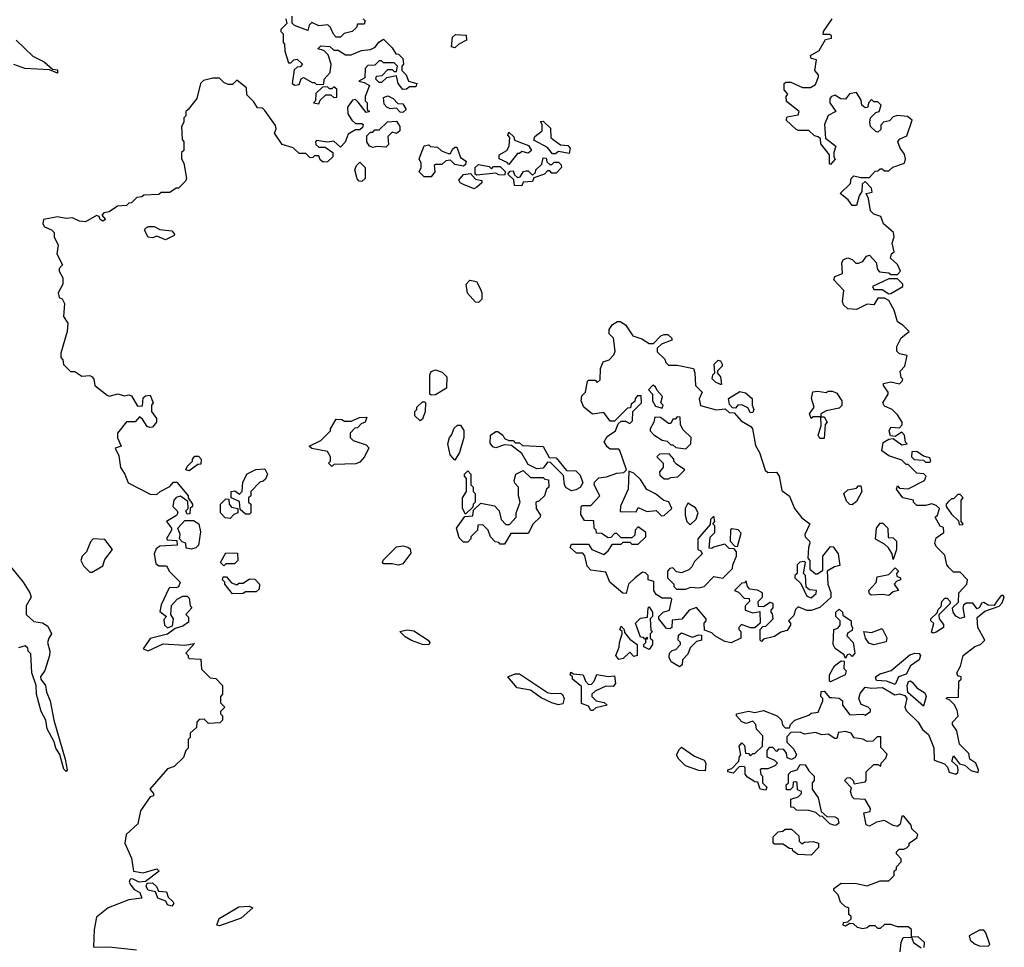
# Model space of a CAD drawing. Extents: x 2380107 to 2585170, y 384273 to 546161.
# Tile 102 of 256: x 2469050 to 2473610, y 473462 to 477760. Entities that reach past the tile are written whole.
import ezdxf

# ---------------------------------------------------------------- set-up
doc = ezdxf.new("R2010")
doc.units = 0

msp = doc.modelspace()

# ---------------------------------------------------------------- linework, layer by layer
at = {"layer": '0CON05XD'}
for points in [[(2470282.5, 477765), (2470287, 477743), (2470260, 477715), (2470260, 477705), (2470270, 477695), (2470270, 477655), (2470277, 477647), (2470277.5, 477615), (2470295, 477560), (2470305, 477560), (2470320, 477575), (2470335, 477577.5), (2470360, 477555), (2470348.3, 477541.7), (2470335, 477540), (2470321.7, 477528.3), (2470312.5, 477465), (2470325, 477457.5), (2470345, 477460), (2470353, 477487), (2470365, 477492.5), (2470405, 477470), (2470415, 477470), (2470425, 477460), (2470458.3, 477461.7), (2470460, 477485), (2470487.5, 477515), (2470492.5, 477555), (2470478.3, 477598.3), (2470458.3, 477618.3), (2470430, 477625), (2470440, 477635)], [(2470640, 477765), (2470650, 477755), (2470645, 477740), (2470615, 477740), (2470610, 477725), (2470590, 477705), (2470553, 477697), (2470535, 477680), (2470515, 477680), (2470503, 477693), (2470490, 477725), (2470477, 477737), (2470435, 477732.5), (2470403, 477747), (2470390, 477735), (2470385, 477710), (2470323, 477733), (2470312.5, 477745), (2470312.5, 477777.5)], [(2473133, 476287), (2473170, 476315), (2473140, 476345), (2473115, 476360), (2473100, 476415), (2473075, 476460), (2473055, 476470), (2473025, 476470), (2473005, 476440), (2472975, 476442.5), (2472925, 476417.5), (2472885, 476420), (2472865, 476440), (2472860, 476455), (2472867.5, 476505), (2472820, 476555), (2472825, 476570), (2472860, 476585), (2472857.5, 476635), (2472865, 476650), (2472885, 476657.5), (2472905, 476650), (2472923, 476633), (2472935, 476632.5), (2472955, 476640), (2472972.5, 476665), (2472985, 476670), (2473016.7, 476635), (2473023, 476603), (2473031.7, 476591.7), (2473075, 476587.5), (2473085, 476580), (2473115, 476580), (2473130, 476595), (2473116, 476626), (2473083.3, 476655), (2473087.5, 476675), (2473100, 476685), (2473090, 476725), (2473100, 476755), (2473097.5, 476775), (2473050, 476815), (2473038.3, 476848.3), (2473005, 476860), (2472990, 476875), (2472981.7, 476931.7), (2472970, 476955), (2472998.3, 476961.7), (2472995, 476980), (2472965, 477010), (2472951.7, 476998.3), (2472950, 476965), (2472937.5, 476945), (2472925, 476900), (2472905, 476900), (2472886.4, 476926.4), (2472850, 476955), (2472898.3, 477001.7), (2472900, 477025), (2472912.5, 477037.5), (2472945, 477030), (2472985, 477030), (2473011.7, 477058.3), (2473025, 477060), (2473035, 477070), (2473045, 477070), (2473055, 477060), (2473075, 477060), (2473093, 477077), (2473147.5, 477095), (2473152.5, 477115), (2473147, 477137), (2473127.5, 477165), (2473117.5, 477195), (2473125, 477207.5), (2473158.3, 477221.7), (2473184, 477295), (2473162.4, 477312.4), (2473115, 477316.7), (2473095, 477310), (2473078.3, 477291.7), (2473050, 477285), (2473038.3, 477271.7), (2473038.3, 477251.7), (2473025, 477240), (2473015, 477242.5), (2472990, 477265), (2472987.5, 477285), (2472990, 477305), (2473015, 477330), (2473030, 477335), (2473040, 477365), (2473025, 477380), (2473005, 477380), (2472995, 477390), (2472982.5, 477377.5), (2472976.7, 477353.3), (2472965, 477352.5), (2472950, 477365), (2472947, 477387), (2472925, 477422.5), (2472893, 477417), (2472875, 477392.5), (2472853.6, 477393.6), (2472825, 477410), (2472810, 477405), (2472802.5, 477395), (2472802.5, 477375), (2472830, 477335), (2472793.6, 477316.4), (2472777.5, 477275), (2472781.7, 477211.7), (2472830, 477175), (2472820, 477145), (2472820, 477125), (2472826.4, 477113.6), (2472805, 477090), (2472800, 477095), (2472800, 477135), (2472760, 477185), (2472758.3, 477208.3), (2472748.3, 477218.3), (2472731.7, 477221.7), (2472705, 477247.5), (2472655, 477247.5), (2472645, 477252.5), (2472600, 477295), (2472605, 477310), (2472655, 477320), (2472660, 477335), (2472601.7, 477381.7), (2472600, 477405), (2472607.5, 477415), (2472590, 477435), (2472590, 477465), (2472598.3, 477471.7), (2472621.7, 477471.7), (2472675, 477446.7), (2472713, 477447), (2472735, 477460), (2472750, 477495), (2472750, 477505), (2472732.5, 477525), (2472740, 477575), (2472715, 477580), (2472712.5, 477595), (2472753, 477617), (2472781.7, 477668.3), (2472810, 477675), (2472810, 477685), (2472801.7, 477691.7), (2472771.7, 477691.7), (2472772.5, 477705), (2472812.5, 477765)], [(2469033.3, 477665), (2469110.9, 477590.9), (2469163.8, 477565), (2469201.7, 477531.7), (2469225, 477527.5), (2469225, 477512.5), (2469187.5, 477527.5), (2469074.1, 477534.1), (2469023.6, 477553.6)], [(2470440, 477635), (2470445, 477640), (2470487, 477637), (2470505, 477620), (2470525, 477620), (2470558.3, 477598.3), (2470585, 477597.5), (2470633, 477617), (2470675, 477622.5), (2470696.4, 477633.6), (2470713.6, 477656.4), (2470735, 477670), (2470775, 477630), (2470791.7, 477601.7), (2470805, 477600), (2470825, 477580), (2470827.5, 477555), (2470820, 477545), (2470820, 477525), (2470840, 477505), (2470850, 477475), (2470890, 477465), (2470885, 477450), (2470855, 477450), (2470841.7, 477438.3), (2470825, 477437.5), (2470802.5, 477465), (2470795, 477500), (2470748.3, 477491.7), (2470725, 477470), (2470715, 477470), (2470700, 477485), (2470701.7, 477498.3), (2470728.3, 477501.7), (2470755, 477530), (2470775, 477530), (2470785, 477520), (2470795, 477520), (2470800, 477545), (2470785, 477560), (2470735, 477560), (2470725, 477570), (2470715, 477570), (2470695, 477550), (2470661.7, 477548.3), (2470650, 477535), (2470648.3, 477491.7), (2470620, 477475), (2470645, 477470), (2470670, 477455), (2470650, 477405), (2470650, 477385), (2470660, 477375), (2470660, 477345), (2470670, 477335), (2470655, 477330), (2470618.3, 477378.3), (2470605, 477390), (2470591.7, 477388.3), (2470567.5, 477355), (2470570, 477325), (2470587.5, 477295), (2470605, 477280), (2470635, 477280), (2470640, 477275), (2470638.3, 477261.7), (2470625, 477250), (2470605, 477250), (2470570.7, 477229.3), (2470557, 477193), (2470535, 477170), (2470505, 477197.5), (2470475, 477192.5), (2470425, 477200), (2470420, 477195), (2470421.7, 477181.7), (2470435, 477170), (2470465, 477170), (2470500, 477145), (2470500, 477125), (2470475, 477102.5), (2470455, 477100), (2470441.7, 477111.7), (2470435, 477130), (2470415, 477130), (2470408.3, 477121.7), (2470395, 477120), (2470375, 477140), (2470345, 477140), (2470317, 477167), (2470265, 477182.5), (2470230, 477235), (2470237.5, 477255), (2470235, 477270), (2470185, 477340), (2470175, 477350), (2470151.7, 477351.7), (2470135, 477380), (2470101.7, 477411.7), (2470100, 477445), (2470055, 477480), (2470035, 477460), (2470015, 477460), (2469995, 477470), (2469975, 477490), (2469945, 477490), (2469901.2, 477478.8), (2469887.5, 477465), (2469870, 477395), (2469830, 477345), (2469820, 477335), (2469820, 477315), (2469810, 477305), (2469810, 477285), (2469800, 477265), (2469802.5, 477205), (2469810, 477195), (2469810, 477155), (2469800, 477145), (2469800, 477115), (2469810, 477095), (2469822.5, 477025), (2469818.3, 477011.7), (2469785, 476980), (2469775, 476980), (2469745, 476960), (2469705, 476960), (2469695, 476950), (2469625, 476947.5), (2469615, 476940), (2469593, 476937), (2469568.3, 476911.7), (2469555, 476910), (2469545, 476900), (2469503, 476897), (2469465, 476870), (2469440, 476865), (2469430, 476855), (2469447.5, 476835), (2469435, 476827.5), (2469422.5, 476835), (2469418.3, 476848.3), (2469405, 476852.5), (2469355, 476823.8), (2469327.5, 476827.5), (2469295, 476842.5), (2469265, 476840), (2469225, 476847.5), (2469160, 476835), (2469157.5, 476815), (2469165, 476800), (2469197, 476787), (2469210, 476775), (2469210, 476755), (2469227.5, 476715), (2469222.5, 476675), (2469247.5, 476625), (2469233, 476607), (2469232.5, 476595), (2469250, 476565), (2469250, 476535), (2469227.5, 476495), (2469233.3, 476473.3), (2469246.4, 476466.4), (2469257.5, 476445), (2469253.3, 476385), (2469272.5, 476355), (2469270, 476315), (2469240, 476215), (2469240, 476195), (2469250, 476185), (2469253, 476163), (2469285, 476130), (2469305, 476130), (2469338.3, 476108.3), (2469375, 476112), (2469385, 476106.2), (2469394, 476095), (2469397.5, 476065), (2469455, 476020), (2469465, 476016.7), (2469505, 476026.2), (2469535, 476017.5), (2469555, 476022.5), (2469568.3, 476018.3), (2469595, 475970), (2469618.3, 475971.7), (2469621.7, 476008.3), (2469633, 476017), (2469655, 476020), (2469667.5, 475985), (2469660, 475975), (2469660, 475945), (2469683.3, 475913.3), (2469683.3, 475895), (2469665, 475872.5), (2469650.7, 475870.7), (2469640, 475875), (2469619.3, 475909.3), (2469605, 475920), (2469585, 475897.5), (2469545, 475897.5), (2469503.3, 475845), (2469503.6, 475823.6), (2469520, 475785), (2469492.5, 475775), (2469509.3, 475739.3), (2469516.7, 475685), (2469536.7, 475655), (2469552.5, 475615), (2469655, 475562.5), (2469685, 475560), (2469700, 475575), (2469745, 475597.5), (2469763, 475617), (2469777, 475617), (2469830, 475555), (2469830, 475545), (2469850, 475515), (2469850, 475505), (2469840, 475495), (2469838.3, 475471.7), (2469825, 475470), (2469820, 475485), (2469830, 475495), (2469828.3, 475528.3), (2469795, 475552.5), (2469775, 475546.7), (2469763.3, 475535), (2469760, 475505), (2469780, 475485), (2469782.5, 475475), (2469776.1, 475463.9), (2469730, 475435), (2469752.5, 475405), (2469752.5, 475395), (2469730, 475355), (2469735, 475350), (2469777.5, 475347.5), (2469780, 475325), (2469698.3, 475321.7), (2469681.7, 475308.3), (2469673.3, 475285), (2469680.7, 475240.7), (2469695, 475230), (2469729.3, 475229.3), (2469743.6, 475203.6), (2469792.5, 475155), (2469785, 475132.5), (2469775, 475127.5), (2469745, 475130), (2469740, 475125), (2469705, 475050), (2469698.3, 475018.3), (2469730, 474995), (2469718.3, 474981.7), (2469720, 474955), (2469735, 474942.5), (2469758.3, 474951.7), (2469762.5, 474985), (2469750, 475005), (2469753, 475047), (2469780, 475075), (2469805, 475090), (2469825, 475090), (2469835, 475080), (2469840, 475045), (2469847.5, 475035), (2469820, 475005), (2469831.7, 474991.7), (2469831.7, 474968.3), (2469805, 474950), (2469770, 474940), (2469735, 474913.8), (2469655, 474893.3), (2469621.2, 474845), (2469645, 474836), (2469715, 474868), (2469815, 474862.5), (2469860, 474870), (2469820, 474825), (2469830, 474815), (2469830, 474805), (2469835, 474800), (2469888.3, 474798.3), (2469891.7, 474751.7), (2469931.7, 474711.7), (2469958.3, 474708.3), (2469990, 474675), (2469990, 474635), (2469980, 474625), (2469980, 474595), (2470000, 474575), (2469980, 474555), (2469980, 474545), (2469990, 474535), (2469990, 474515), (2469977.5, 474502.5), (2469925, 474500), (2469905, 474520), (2469881.7, 474518.3), (2469870, 474505), (2469868.3, 474481.7), (2469840, 474455), (2469840, 474435), (2469830, 474425), (2469830, 474385), (2469820, 474375), (2469808.3, 474341.7), (2469765, 474300), (2469735, 474290), (2469652.5, 474195), (2469670, 474175), (2469670, 474165), (2469655, 474160), (2469610, 474095), (2469597.5, 474035), (2469542.5, 473985), (2469537.5, 473945), (2469567.5, 473875), (2469577.5, 473815), (2469621.7, 473808.3), (2469685, 473826.2), (2469696.2, 473815), (2469633.3, 473766.7), (2469603.8, 473763.8), (2469575, 473777.5), (2469565, 473780), (2469560, 473775), (2469557.5, 473765), (2469565, 473750), (2469580.7, 473730.7), (2469606.4, 473716.4), (2469615, 473690), (2469555, 473682.5), (2469460, 473645), (2469405, 473602.5), (2469394.4, 473545.6), (2469392.5, 473465), (2469397, 473463), (2469465, 473464), (2469590.5, 473450.5)], [(2471065, 477630), (2471050, 477635), (2471055, 477680), (2471068.3, 477691.7), (2471118.3, 477688.3), (2471120, 477665), (2471083, 477647), (2471065, 477630)], [(2470435, 477370), (2470441.7, 477388.3), (2470468.3, 477411.7), (2470491.7, 477411.7), (2470505, 477400), (2470518.3, 477401.7), (2470518.3, 477438.3), (2470505, 477450), (2470495, 477440), (2470485, 477440), (2470475, 477450), (2470451.7, 477448.3), (2470421.7, 477418.3), (2470420, 477385), (2470410, 477375), (2470435, 477370)], [(2470825, 477330), (2470811.7, 477331.7), (2470795, 477350), (2470765, 477347.5), (2470750, 477355), (2470738.3, 477368.3), (2470735, 477400), (2470755, 477407.5), (2470780, 477395), (2470801.7, 477371.7), (2470825, 477370), (2470840, 477345), (2470825, 477330)], [(2470685, 477167.5), (2470670, 477175), (2470657.5, 477195), (2470658.3, 477221.7), (2470675, 477240), (2470685, 477240), (2470695, 477250), (2470715, 477250), (2470753, 477287), (2470795, 477290), (2470810, 477265), (2470810, 477245), (2470795, 477232.5), (2470775, 477240), (2470755, 477220), (2470757.5, 477182.5), (2470745, 477170), (2470705, 477172.5), (2470685, 477167.5)], [(2471531.7, 477138.3), (2471518.3, 477138.3), (2471495, 477167.5), (2471431.7, 477201.7), (2471435, 477220), (2471470, 477245), (2471470, 477275), (2471461.7, 477288.3), (2471475, 477290), (2471508.3, 477258.3), (2471510, 477215), (2471520, 477205), (2471555, 477180), (2471588.3, 477178.3), (2471600, 477165), (2471595, 477140), (2471545, 477150), (2471531.7, 477138.3)], [(2471315, 477090), (2471308.3, 477098.3), (2471270, 477115), (2471270, 477135), (2471306.4, 477153.6), (2471317.5, 477175), (2471320, 477215), (2471310, 477225), (2471315, 477240), (2471338.3, 477218.3), (2471341.7, 477201.7), (2471407, 477177), (2471420, 477155), (2471405, 477142.5), (2471375, 477150), (2471365, 477140), (2471355, 477140), (2471315, 477090)], [(2470955, 477032.5), (2470923, 477033), (2470900, 477055), (2470910, 477075), (2470910, 477095), (2470900, 477115), (2470923.6, 477176.4), (2470945, 477180), (2470953, 477173), (2470985, 477170), (2471003, 477153), (2471035, 477140), (2471045, 477140), (2471055, 477160), (2471065, 477170), (2471075, 477170), (2471091.7, 477121.7), (2471117.5, 477105), (2471115, 477090), (2471105, 477082.5), (2471065, 477090), (2471045, 477110), (2471023, 477107), (2471005, 477090), (2470975, 477090), (2470970, 477085), (2470972.5, 477055), (2470955, 477032.5)], [(2471375, 476990), (2471341.7, 476991.7), (2471338.3, 477018.3), (2471310, 477045), (2471321.7, 477058.3), (2471335, 477060), (2471341.7, 477041.7), (2471355, 477030), (2471368.3, 477031.7), (2471383.6, 477056.4), (2471395, 477060), (2471405, 477060), (2471425, 477040), (2471438.3, 477051.7), (2471440, 477065), (2471468.3, 477091.7), (2471475, 477120), (2471488.3, 477118.3), (2471491.7, 477101.7), (2471505, 477090), (2471515, 477090), (2471525, 477100), (2471545, 477100), (2471558.3, 477088.3), (2471560, 477075), (2471535, 477050), (2471515, 477050), (2471505, 477060), (2471495, 477060), (2471480, 477045), (2471431.7, 477028.3), (2471425, 477010), (2471381.7, 477008.3), (2471375, 476990)], [(2470635, 477010), (2470621.7, 477011.7), (2470613, 477023), (2470602.5, 477065), (2470610, 477085), (2470625, 477100), (2470650, 477075), (2470650, 477025), (2470635, 477010)], [(2471295, 477040), (2471268.3, 477041.7), (2471255, 477050), (2471165, 477040), (2471160, 477045), (2471160, 477075), (2471175, 477090), (2471225, 477080), (2471235, 477070), (2471245, 477080), (2471275, 477080), (2471300, 477055), (2471295, 477040)], [(2471155, 476977.5), (2471105, 476997.5), (2471090, 477005), (2471083, 477017), (2471105, 477042.5), (2471137.5, 477047.5), (2471161.7, 477021.7), (2471190, 477015), (2471190, 477005), (2471165, 476982.5), (2471155, 476977.5)], [(2469725, 476740), (2469685, 476756.7), (2469665, 476750), (2469645, 476752.5), (2469627.5, 476785), (2469632.5, 476795), (2469647, 476803), (2469673, 476803), (2469698.3, 476788.3), (2469755, 476782.5), (2469767, 476767), (2469765, 476760), (2469725, 476740)], [(2471175, 476450), (2471161.7, 476451.7), (2471123.6, 476493.6), (2471117.5, 476535), (2471135, 476553.3), (2471165, 476547.5), (2471182.5, 476515), (2471190, 476495), (2471190, 476465), (2471175, 476450)], [(2473075, 476490), (2473085, 476492.5), (2473140, 476525), (2473140, 476535), (2473115, 476560), (2473075, 476560), (2473000, 476525), (2473005, 476510), (2473045, 476510), (2473075, 476490)], [(2472345, 474872.5), (2472315, 474880), (2472270, 474905), (2472255, 474920), (2472221.7, 474931.7), (2472220, 474965), (2472230, 474975), (2472230, 474985), (2472185, 475037.5), (2472150, 475025), (2472117, 474983), (2472071.7, 474978.3), (2472070, 474945), (2472061.7, 474938.3), (2472045, 474940), (2472010, 474985), (2472010, 474995), (2472030, 475015), (2472060, 475025), (2472070, 475075), (2472065, 475080), (2472025, 475080), (2471997, 475097), (2471987.5, 475115), (2471987, 475157), (2471960, 475165), (2471960, 475185), (2471948.3, 475198.3), (2471935, 475200), (2471900, 475175), (2471870, 475145), (2471858.3, 475101.7), (2471843, 475103), (2471782.5, 475155), (2471765, 475200), (2471695, 475210), (2471678.3, 475228.3), (2471667, 475277), (2471658.3, 475288.3), (2471628.3, 475288.3), (2471600, 475315), (2471605, 475330), (2471685, 475330), (2471700, 475305), (2471755, 475282.5), (2471775, 475300), (2471795, 475330), (2471835, 475330), (2471845, 475340), (2471875, 475340), (2471885, 475330), (2471915, 475330), (2471950, 475365), (2471950, 475385), (2471915, 475410), (2471900, 475395), (2471898.3, 475371.7), (2471885, 475360), (2471835, 475360), (2471815, 475380), (2471805, 475380), (2471788.3, 475361.7), (2471775, 475360), (2471745, 475380), (2471721.7, 475381.7), (2471720, 475395), (2471710, 475405), (2471708.3, 475438.3), (2471665, 475440), (2471648.3, 475468.3), (2471650, 475505), (2471655, 475510), (2471695, 475510), (2471737.5, 475555), (2471710, 475605), (2471711.7, 475618.3), (2471731.7, 475638.3), (2471767, 475643), (2471815, 475660), (2471847.5, 475662.5), (2471860, 475675), (2471830, 475765), (2471825, 475770), (2471785, 475770), (2471770.7, 475780.7), (2471757.5, 475805), (2471770.5, 475829.5), (2471810, 475855), (2471821.7, 475888.3), (2471835, 475900), (2471855, 475900), (2471875, 475890), (2471888.3, 475901.7), (2471890, 475945), (2471930, 475985), (2471928.3, 476018.3), (2471911.7, 476018.3), (2471900, 476005), (2471898.3, 475991.7), (2471881.7, 475978.3), (2471878.3, 475961.7), (2471865, 475960), (2471805, 475900), (2471785, 475900), (2471755, 475940), (2471703, 475933), (2471662.5, 475965), (2471650, 475995), (2471653, 476017), (2471670, 476035), (2471680, 476085), (2471685, 476090), (2471715, 476090), (2471725, 476080), (2471738.3, 476091.7), (2471740, 476145), (2471752.5, 476175), (2471780, 476185), (2471801.7, 476208.3), (2471807.5, 476225), (2471800, 476285), (2471780, 476305), (2471780, 476325), (2471795, 476347.5), (2471818.3, 476361.7), (2471831.7, 476361.7), (2471856.4, 476346.4), (2471890, 476295), (2471931.7, 476281.7), (2471965, 476260), (2471985, 476260), (2472020, 476295), (2472035, 476302.5), (2472051.7, 476301.7), (2472070, 476285), (2472070, 476275), (2472022.5, 476257.5), (2472001.7, 476238.3), (2472001.7, 476221.7), (2472038.3, 476188.3), (2472041.7, 476171.7), (2472055, 476160), (2472095, 476160), (2472170, 476145), (2472176.7, 476125), (2472180, 476065), (2472210, 476035), (2472197, 476003), (2472203.6, 475973.6), (2472275, 475953.3), (2472317, 475957), (2472335, 475940), (2472358.3, 475938.3), (2472391.2, 475901.2), (2472436.7, 475875), (2472443.8, 475865), (2472457.7, 475787.7), (2472476.7, 475755), (2472503, 475673), (2472515, 475662.5), (2472555, 475663.3), (2472567.5, 475645), (2472579.3, 475579.3), (2472615, 475553.3), (2472638.8, 475495), (2472671.7, 475451.7), (2472710, 475425), (2472686.7, 475375), (2472687.5, 475365), (2472707.5, 475345), (2472710, 475335), (2472702.5, 475315), (2472700, 475265), (2472710, 475255), (2472710, 475215), (2472735, 475192.5), (2472745, 475192.5), (2472770, 475210), (2472770, 475275), (2472805, 475320), (2472817.7, 475317.7), (2472840, 475285), (2472848.8, 475231.2), (2472824.2, 475225.8), (2472790, 475205), (2472792.5, 475145), (2472806.4, 475106.4), (2472807, 475083), (2472755, 475037.5), (2472715, 475022.5), (2472695, 475022.5), (2472655, 475040), (2472643, 475027), (2472635, 475000), (2472610, 474975), (2472620, 474965), (2472620, 474955), (2472605, 474930), (2472575, 474922.5), (2472545, 474902.5), (2472495, 474890), (2472485, 474880), (2472480, 474885), (2472480, 474935), (2472491.7, 474948.3), (2472505, 474950), (2472540, 474985), (2472537, 475007), (2472530, 475015), (2472530, 475025), (2472540, 475035), (2472540, 475055), (2472525, 475060), (2472495, 475040), (2472471.7, 475041.7), (2472470, 475065), (2472490, 475085), (2472490, 475105), (2472467, 475117), (2472431.7, 475121.7), (2472420, 475135), (2472415, 475160), (2472408.3, 475151.7), (2472395, 475150), (2472360, 475115), (2472378.3, 475108.3), (2472405, 475080), (2472428.3, 475078.3), (2472430, 475065), (2472410, 475045), (2472410, 475025), (2472445, 475012.5), (2472478.3, 475018.3), (2472480, 474965), (2472455, 474942.5), (2472435, 474942.5), (2472392.5, 474957.5), (2472380, 474945), (2472380, 474935), (2472390, 474925), (2472390, 474895), (2472345, 474872.5)], [(2473238.3, 473461.7), (2473240, 473485), (2473211.7, 473511.7), (2473180, 473510), (2473180, 473545), (2473165, 473557.5), (2473115, 473557.5), (2473085, 473567.5), (2473055, 473567.5), (2473035, 473550), (2473025, 473550), (2473011.7, 473561.7), (2472985, 473562.5), (2472975, 473552.5), (2472955, 473547.5), (2472930, 473555), (2472911.7, 473571.7), (2472895, 473572.5), (2472875, 473560), (2472863.3, 473565), (2472865, 473577.5), (2472885, 473580), (2472900, 473595), (2472900, 473605), (2472890, 473615), (2472890, 473645), (2472875, 473650), (2472851.7, 473671.7), (2472840, 473705), (2472820, 473725), (2472820, 473735), (2472855, 473760), (2472925, 473757.5), (2472975, 473747.5), (2473035, 473770), (2473075, 473770), (2473100, 473795), (2473100, 473815), (2473110, 473825), (2473110, 473835), (2473131.7, 473858.3), (2473131.7, 473871.7), (2473110, 473895), (2473110, 473905), (2473123, 473917), (2473145, 473917.5), (2473160, 473925), (2473170, 473935), (2473170, 473945), (2473205, 473970), (2473210, 473985), (2473181.7, 474011.7), (2473178.3, 474028.3), (2473145, 474070), (2473135, 474070), (2473127, 474033), (2473115, 474022.5), (2473095, 474026.7), (2473055, 474050), (2473018.3, 474041.7), (2472985, 474023.3), (2472970.7, 474030.7), (2472960, 474085), (2472988.3, 474091.7), (2472990, 474105), (2472965, 474147.5), (2472915, 474150), (2472905, 474160), (2472897.5, 474185), (2472901.7, 474201.7), (2472870, 474235), (2472881.7, 474248.3), (2472895, 474250), (2472910, 474235), (2472915, 474220), (2472965, 474230), (2472970, 474235), (2472970, 474275), (2473005, 474310), (2473025, 474310), (2473038.3, 474301.7), (2473040, 474315), (2473061.7, 474338.3), (2473067, 474357), (2473038.3, 474388.3), (2473038.3, 474438.3), (2473021.7, 474438.3), (2473001.7, 474418.3), (2472975, 474416.7), (2472955, 474426.7), (2472915, 474432.5), (2472900, 474455), (2472875, 474462.5), (2472841.7, 474458.3), (2472835, 474430), (2472825, 474430), (2472795, 474450), (2472765, 474447.5), (2472735, 474457.5), (2472685, 474450), (2472665, 474460), (2472621.7, 474458.3), (2472603, 474437), (2472603, 474413), (2472635, 474380), (2472647.5, 474355), (2472639.3, 474340.7), (2472625, 474332.5), (2472605, 474340), (2472601.7, 474361.7), (2472588.3, 474378.3), (2472565, 474380), (2472555, 474370), (2472538.3, 474388.3), (2472521.7, 474388.3), (2472510, 474375), (2472510, 474345), (2472545, 474330), (2472560, 474315), (2472547, 474303), (2472515, 474290), (2472485, 474290), (2472480, 474285), (2472483, 474263), (2472490, 474255), (2472490, 474225), (2472510, 474205), (2472505, 474190), (2472480, 474195), (2472468.3, 474228.3), (2472455, 474230), (2472420.7, 474250.7), (2472410, 474265), (2472410, 474295), (2472405, 474300), (2472381.7, 474298.3), (2472355, 474270), (2472330, 474275), (2472330, 474285), (2472348.3, 474291.7), (2472380, 474325), (2472383, 474347), (2472390, 474355), (2472382.5, 474395), (2472395, 474410), (2472407.5, 474397.5), (2472411.7, 474361.7), (2472425, 474360), (2472435, 474350), (2472445, 474360), (2472455, 474360), (2472490, 474395), (2472491.7, 474441.7), (2472463, 474473), (2472460, 474495), (2472445, 474510), (2472415, 474500), (2472395, 474507.5), (2472370, 474535), (2472370, 474545), (2472425, 474556), (2472455, 474550), (2472495, 474560), (2472557.5, 474535), (2472577.5, 474515), (2472583, 474493), (2472595, 474480), (2472615, 474480), (2472620, 474495), (2472640, 474515), (2472705, 474537.5), (2472715, 474546.7), (2472748.3, 474551.7), (2472770, 474605), (2472770, 474615), (2472760, 474625), (2472761.7, 474648.3), (2472775, 474650), (2472800.7, 474620.7), (2472810.7, 474619.3), (2472845, 474616.2), (2472860, 474605), (2472860, 474585), (2472895, 474540), (2472955, 474542.5), (2472965, 474537.5), (2472990, 474555), (2472990, 474565), (2472980, 474575), (2472947, 474587), (2472936.7, 474615), (2472941.7, 474638.3), (2472965, 474667.5), (2472995, 474662.5), (2473046.4, 474666.4), (2473103, 474633), (2473125, 474637.5), (2473148.8, 474628.8), (2473158.8, 474615), (2473150, 474575), (2473155, 474560), (2473211.2, 474505), (2473231.7, 474471.7), (2473259.1, 474449.1), (2473283, 474387), (2473285, 474330), (2473333.2, 474313.2), (2473347.1, 474297.1), (2473355, 474273.3), (2473385.8, 474264.2), (2473395, 474272.5), (2473396.2, 474286.2), (2473392.5, 474302.5), (2473366.7, 474325), (2473375, 474350), (2473403, 474313), (2473427, 474307), (2473455, 474282.5), (2473488.3, 474271.7), (2473490, 474285), (2473477.5, 474315), (2473450, 474335), (2473445, 474360), (2473403, 474403), (2473390, 474465), (2473370, 474495), (2473370, 474505), (2473397, 474533), (2473391.7, 474561.7), (2473378.3, 474588.3), (2473358.3, 474608.3), (2473340, 474615), (2473345, 474620), (2473398.3, 474621.7), (2473400, 474695), (2473410, 474705), (2473410, 474715), (2473395, 474720), (2473390, 474735), (2473407.5, 474765), (2473420, 474815), (2473473, 474857), (2473500, 474865), (2473520, 474885), (2473487.5, 474945), (2473485, 474990), (2473520.3, 475019.7), (2473586.4, 475043.6), (2473600.7, 475059.3), (2473610, 475085), (2473605, 475092.5), (2473595, 475092.5), (2473577.5, 475067.5), (2473563.6, 475046.4), (2473535, 475048), (2473515, 475060), (2473505, 475057.5), (2473495, 475037.5), (2473485, 475031.2), (2473465, 475057.5), (2473433, 475057), (2473421.7, 475048.3), (2473417.5, 475035), (2473425, 474992.5), (2473405, 474986.2), (2473385, 474997.5), (2473373.3, 475015), (2473370, 475035), (2473398.3, 475061.7), (2473400, 475105), (2473436.7, 475145), (2473440, 475165), (2473405, 475200), (2473375, 475200), (2473355, 475220), (2473343.3, 475235), (2473335, 475280), (2473295, 475320), (2473287.5, 475335), (2473295, 475360), (2473330, 475385), (2473328.3, 475408.3), (2473313.6, 475413.6), (2473290, 475455), (2473300, 475465), (2473310, 475495), (2473295, 475510), (2473275, 475517.5), (2473245, 475510), (2473205, 475510), (2473190, 475525), (2473190, 475535), (2473140, 475545), (2473110, 475585), (2473115, 475600), (2473125, 475590), (2473165, 475587.5), (2473240, 475625), (2473247.5, 475645), (2473237, 475657), (2473205, 475660), (2473165, 475700), (2473155, 475700), (2473135, 475720), (2473075, 475740), (2473043, 475763), (2473049.3, 475800.7), (2473075, 475817.5), (2473095, 475820), (2473135, 475790), (2473160, 475795), (2473152.5, 475802.5), (2473147.5, 475835), (2473135, 475850), (2473105, 475830), (2473083, 475833), (2473077.5, 475855), (2473085, 475872.5), (2473125, 475870), (2473136.7, 475883.3), (2473137.5, 475895), (2473115, 475930), (2473090, 475955), (2473055, 475970), (2473047.5, 475985), (2473072.5, 476025), (2473072.5, 476035), (2473050, 476065), (2473050, 476075), (2473085, 476082.5), (2473125, 476073.3), (2473137.5, 476085), (2473140, 476095), (2473133, 476103), (2473128.3, 476131.7), (2473150, 476155), (2473160, 476205), (2473125, 476212.5), (2473112.5, 476225), (2473113, 476247), (2473133, 476287)], [(2472300, 476070), (2472295, 476070), (2472271.7, 476081.7), (2472257, 476097), (2472260, 476115), (2472270, 476125), (2472266.2, 476165), (2472285, 476183.3), (2472295, 476180), (2472303.8, 476165), (2472303.3, 476155), (2472282.5, 476135), (2472280, 476125), (2472295.8, 476105), (2472300, 476070)], [(2470955, 476020), (2470950, 476025), (2470950, 476115), (2470955, 476130), (2470975, 476137.5), (2471007, 476127), (2471027.5, 476105), (2471027, 476053), (2470975, 476022.5), (2470955, 476020)], [(2472025, 475960), (2472030, 475975), (2472020, 475985), (2472027.5, 476015), (2472001.7, 476041.7), (2471995, 476060), (2471983, 476067), (2471962.5, 476045), (2471980, 476025), (2471980, 475995), (2471995, 475970), (2472025, 475960)], [(2472435, 475938.8), (2472421.7, 475961.7), (2472395, 475976), (2472376.2, 475973.8), (2472365, 475960), (2472351.7, 475961.7), (2472337.5, 475977.5), (2472332.5, 476005), (2472385, 476038), (2472410.8, 476030.8), (2472442.5, 476005), (2472442.5, 475975), (2472450, 475955), (2472445, 475941.2), (2472435, 475938.8)], [(2472715, 475912.5), (2472707.5, 475935), (2472730, 475965), (2472717.5, 476005), (2472723.3, 476036.7), (2472745, 476040), (2472785, 476032.5), (2472795, 476040), (2472815, 476040), (2472835, 476030), (2472857.5, 475995), (2472857, 475973), (2472845, 475960), (2472785, 475947.5), (2472760, 475935), (2472760, 475920), (2472725, 475920), (2472715, 475912.5)], [(2470905, 475902.5), (2470880, 475925), (2470880, 475945), (2470890, 475955), (2470890, 475965), (2470915, 475990), (2470925, 475990), (2470930, 475985), (2470927.5, 475945), (2470915, 475910), (2470905, 475902.5)], [(2470495, 475690), (2470480, 475705), (2470490, 475715), (2470490, 475735), (2470475, 475760), (2470403, 475773), (2470390, 475785), (2470445, 475810), (2470490, 475855), (2470490, 475865), (2470515, 475910), (2470541.7, 475908.3), (2470555, 475900), (2470585, 475900), (2470623, 475917), (2470658.3, 475918.3), (2470650, 475895), (2470631.7, 475888.3), (2470615, 475870), (2470601.7, 475868.3), (2470580, 475845), (2470580, 475825), (2470595, 475810), (2470655, 475790), (2470667, 475777), (2470647.5, 475735), (2470625, 475710), (2470607, 475703), (2470505, 475700), (2470495, 475690)], [(2471065, 475720), (2471043.3, 475745), (2471032.5, 475795), (2471040, 475825), (2471050, 475835), (2471061.7, 475868.3), (2471078.3, 475881.7), (2471091.7, 475881.7), (2471107, 475857), (2471107.5, 475825), (2471087.5, 475755), (2471065, 475720)], [(2472135, 475772.5), (2472157.5, 475795), (2472160, 475825), (2472121.7, 475861.7), (2472110, 475885), (2472108.3, 475918.3), (2472095, 475920), (2472085, 475910), (2472075, 475910), (2472065, 475890), (2472055, 475890), (2472017, 475917), (2471991.7, 475918.3), (2471987.5, 475895), (2471970, 475865), (2471970, 475855), (2471987, 475837), (2472025, 475812.5), (2472048.3, 475808.3), (2472065, 475790), (2472075, 475790), (2472088.3, 475778.3), (2472135, 475772.5)], [(2472775, 475820), (2472755, 475820), (2472747.5, 475835), (2472761.7, 475878.3), (2472760, 475920), (2472775, 475920), (2472790, 475895), (2472780, 475885), (2472775, 475820)], [(2471605, 475577.5), (2471580.7, 475590.7), (2471572.5, 475605), (2471568.3, 475648.3), (2471508.3, 475708.3), (2471495, 475710), (2471475, 475682.5), (2471445, 475680), (2471405, 475700), (2471375, 475750), (2471328.3, 475788.3), (2471295, 475790), (2471255, 475777.5), (2471241.7, 475781.7), (2471228.3, 475798.3), (2471230, 475835), (2471255, 475852.5), (2471265, 475852.5), (2471287.5, 475835), (2471295, 475820), (2471315, 475810), (2471335, 475810), (2471345, 475800), (2471365, 475800), (2471378.3, 475788.3), (2471475, 475782.5), (2471501.7, 475731.7), (2471535, 475730), (2471581.7, 475671.7), (2471625, 475670), (2471645, 475650), (2471657.5, 475615), (2471646.4, 475593.6), (2471625, 475582.5), (2471605, 475577.5)], [(2472055, 475632.5), (2472065, 475640), (2472098.3, 475641.7), (2472130, 475675), (2472091.7, 475701.7), (2472080, 475715), (2472080, 475725), (2472058.3, 475748.3), (2472013, 475747), (2472000, 475735), (2472030, 475705), (2472030, 475685), (2472013.3, 475665), (2472015, 475650), (2472035, 475632.5), (2472055, 475632.5)], [(2473265, 475710), (2473270, 475715), (2473265, 475730), (2473235, 475737.5), (2473205, 475760), (2473181.7, 475758.3), (2473180, 475735), (2473193, 475723), (2473235, 475720), (2473245, 475710), (2473265, 475710)], [(2469835, 475670), (2469820, 475675), (2469825, 475690), (2469850, 475715), (2469850, 475725), (2469861.7, 475738.3), (2469878.3, 475738.3), (2469890, 475725), (2469888.3, 475701.7), (2469875, 475700), (2469835, 475670)], [(2470115, 475470), (2470095, 475470), (2470071.7, 475491.7), (2470068.3, 475528.3), (2470030, 475545), (2470030, 475575), (2470047, 475577), (2470068.3, 475561.7), (2470080, 475575), (2470083, 475617), (2470103.6, 475656.4), (2470143, 475677), (2470185, 475680), (2470197.5, 475655), (2470188.3, 475631.7), (2470178.3, 475621.7), (2470161.7, 475618.3), (2470120, 475575), (2470120, 475555), (2470110, 475545), (2470110, 475525), (2470120, 475515), (2470120, 475475), (2470115, 475470)], [(2471295, 475330), (2471275, 475330), (2471268.3, 475338.3), (2471251.7, 475341.7), (2471230, 475365), (2471220, 475395), (2471195, 475420), (2471171.7, 475418.3), (2471170, 475395), (2471140, 475365), (2471140, 475355), (2471125, 475340), (2471105, 475340), (2471085, 475360), (2471072.5, 475405), (2471111.7, 475458.3), (2471148.3, 475461.7), (2471151.7, 475488.3), (2471185, 475520), (2471248.3, 475508.3), (2471270, 475485), (2471280, 475445), (2471301.7, 475421.7), (2471318.3, 475421.7), (2471350, 475455), (2471350, 475475), (2471367.5, 475525), (2471360, 475555), (2471360, 475595), (2471343, 475613), (2471340, 475625), (2471347.5, 475655), (2471381.7, 475671.7), (2471415, 475640), (2471475, 475640), (2471481.7, 475631.7), (2471498.3, 475628.3), (2471500, 475595), (2471490, 475585), (2471480, 475555), (2471455, 475530), (2471440, 475525), (2471442.5, 475495), (2471462.5, 475465), (2471460, 475455), (2471427.5, 475425), (2471405, 475380), (2471325, 475380), (2471295, 475330)], [(2471115, 475470), (2471100, 475495), (2471100, 475545), (2471120, 475575), (2471120, 475635), (2471110, 475645), (2471110, 475655), (2471125, 475670), (2471140, 475655), (2471140, 475605), (2471150, 475595), (2471150, 475575), (2471160, 475565), (2471160, 475525), (2471150, 475515), (2471148.3, 475501.7), (2471115, 475470)], [(2472021.7, 475461.7), (2472035, 475462.5), (2472070, 475495), (2472056.4, 475526.4), (2472033, 475533), (2471995, 475563.3), (2471953.9, 475583.9), (2471925, 475630), (2471895, 475660), (2471871.7, 475668.3), (2471867.5, 475585), (2471833, 475507), (2471831.7, 475481.7), (2471905, 475480), (2471915, 475500), (2471955, 475482.5), (2471997, 475487), (2472021.7, 475461.7)], [(2472905, 475513.3), (2472893.9, 475513.9), (2472879.3, 475529.3), (2472867.5, 475565), (2472885, 475582.5), (2472925, 475590), (2472935, 475600), (2472945, 475600), (2472950, 475575), (2472925, 475527.5), (2472905, 475513.3)], [(2470025, 475450), (2470001.7, 475451.7), (2469980, 475475), (2469980, 475515), (2470005, 475540), (2470018.3, 475538.3), (2470020, 475515), (2470031.7, 475501.7), (2470060, 475495), (2470060, 475475), (2470041.7, 475468.3), (2470025, 475450)], [(2472155, 475420), (2472183, 475447), (2472192.5, 475475), (2472179.3, 475499.3), (2472145, 475520), (2472132.5, 475495), (2472132.5, 475465), (2472140, 475435), (2472155, 475420)], [(2473415, 475420), (2473420, 475425), (2473410, 475435), (2473410, 475535), (2473420, 475545), (2473405, 475560), (2473395, 475560), (2473375, 475540), (2473365, 475540), (2473351.7, 475528.3), (2473340, 475515), (2473340, 475505), (2473365, 475470), (2473398.3, 475438.3), (2473401.7, 475421.7), (2473415, 475420)], [(2469845, 475307.5), (2469821.7, 475311.7), (2469820, 475335), (2469801.7, 475341.7), (2469790, 475355), (2469792.5, 475375), (2469782.5, 475405), (2469815, 475440), (2469855, 475440), (2469880, 475425), (2469887, 475387), (2469877.5, 475325), (2469865, 475313.3), (2469845, 475307.5)], [(2472091.7, 475121.7), (2472135, 475122.5), (2472158.3, 475131.7), (2472195, 475127.5), (2472220, 475135), (2472265, 475180), (2472307, 475173), (2472351.7, 475218.3), (2472352.5, 475235), (2472370, 475275), (2472370, 475295), (2472358.3, 475308.3), (2472335, 475310), (2472315, 475330), (2472263, 475317), (2472255, 475310), (2472242.5, 475312.5), (2472247.5, 475362.5), (2472270, 475385), (2472270, 475415), (2472260, 475425), (2472270, 475435), (2472265, 475460), (2472250, 475445), (2472248.3, 475421.7), (2472190, 475355), (2472190, 475305), (2472205, 475300), (2472210, 475285), (2472175, 475250), (2472162.5, 475225), (2472148.3, 475211.7), (2472115, 475197.5), (2472091.7, 475201.7), (2472075, 475220), (2472061.7, 475218.3), (2472050, 475205), (2472050, 475175), (2472080, 475145), (2472080, 475135), (2472091.7, 475121.7)], [(2473095, 475260), (2473090, 475285), (2473073, 475313), (2473055, 475330), (2473013, 475353), (2473017.5, 475405), (2473035, 475427.5), (2473047, 475427), (2473070, 475405), (2473071.7, 475361.7), (2473095, 475360), (2473110, 475345), (2473110, 475305), (2473095, 475260)], [(2472375, 475320), (2472391.7, 475381.7), (2472377, 475397), (2472348.3, 475401.7), (2472342.5, 475397.5), (2472340, 475345), (2472361.7, 475321.7), (2472375, 475320)], [(2469385, 475200), (2469435, 475230), (2469445, 475260), (2469480, 475305), (2469445, 475352.5), (2469390, 475355), (2469378.3, 475341.7), (2469360, 475295), (2469340, 475275), (2469332.5, 475255), (2469345, 475230), (2469375, 475200), (2469385, 475200)], [(2469995, 475230), (2469980, 475245), (2470005, 475290), (2470058.3, 475288.3), (2470060, 475255), (2470045, 475240), (2470005, 475240), (2469995, 475230)], [(2470805, 475232.5), (2470775, 475240), (2470735, 475240), (2470730, 475245), (2470733, 475257), (2470795, 475317.5), (2470825, 475322.5), (2470847, 475317), (2470858.3, 475308.3), (2470861.7, 475288.3), (2470825, 475240), (2470805, 475232.5)], [(2472715, 475082.5), (2472738.3, 475101.7), (2472740, 475115), (2472708.3, 475118.3), (2472691.7, 475131.7), (2472690, 475185), (2472680, 475195), (2472690, 475245), (2472685, 475250), (2472663, 475247), (2472650, 475235), (2472650, 475195), (2472640, 475185), (2472640, 475175), (2472668.3, 475148.3), (2472695, 475090), (2472715, 475082.5)], [(2469007, 475227), (2469066.2, 475155), (2469096.7, 475105), (2469102.5, 475085), (2469080, 475045), (2469080, 475005), (2469115, 474971.9), (2469155.4, 474965.4), (2469180, 474950), (2469197.5, 474915), (2469184.4, 474895), (2469178.5, 474875), (2469189.1, 474835), (2469188.2, 474815), (2469166.9, 474745), (2469146.9, 474715), (2469148.1, 474705), (2469170, 474675), (2469174.4, 474644.4), (2469191.2, 474605), (2469207.5, 474515), (2469260.8, 474335), (2469270, 474285), (2469265, 474277.5), (2469255, 474287.5), (2469236.4, 474356.4), (2469217.1, 474385), (2469209.2, 474415), (2469177.1, 474475), (2469170.8, 474515), (2469149.4, 474555), (2469127.1, 474635), (2469125.8, 474675), (2469106.7, 474735), (2469101.7, 474821.7), (2469090, 474835), (2469088.3, 474848.3), (2469075, 474860), (2469045, 474850)], [(2473075, 475092.5), (2473045, 475097.5), (2472993.6, 475093.6), (2472985, 475100), (2472983.3, 475115), (2473017, 475153), (2473021.7, 475178.3), (2473075, 475190), (2473105, 475220), (2473120, 475205), (2473110, 475195), (2473111.7, 475181.7), (2473130, 475175), (2473130, 475165), (2473111.7, 475158.3), (2473100, 475145), (2473120, 475115), (2473095, 475110), (2473075, 475092.5)], [(2470035, 475100), (2470000, 475145), (2470000, 475155), (2469990, 475165), (2469991.7, 475178.3), (2470008.3, 475178.3), (2470031.7, 475151.7), (2470055, 475142.5), (2470065, 475150), (2470085, 475150), (2470115, 475170), (2470138.3, 475168.3), (2470160, 475145), (2470158.3, 475121.7), (2470145, 475110), (2470095, 475110), (2470085, 475102.5), (2470035, 475100)], [(2473278.3, 474918.3), (2473273.3, 474923.3), (2473283.3, 474963.3), (2473270, 474975), (2473270, 474985), (2473298.3, 475011.7), (2473303, 475027), (2473318.3, 475041.7), (2473320, 475065), (2473335, 475080), (2473345, 475080), (2473360, 475065), (2473360, 475055), (2473307, 475003), (2473308.8, 474985), (2473328.8, 474958.8), (2473328, 474945), (2473295, 474922.5), (2473278.3, 474918.3)], [(2471965, 474842.5), (2471940, 474855), (2471940, 474865), (2471950, 474875), (2471950, 474890), (2471958.3, 474891.7), (2471958.3, 474898.3), (2471945, 474890), (2471938.3, 474898.3), (2471925, 474900), (2471902.5, 474965), (2471925, 474987.5), (2471958.3, 474991.7), (2471960, 475035), (2471965, 475040), (2471980, 475015), (2471980, 474995), (2471970, 474985), (2471972.5, 474932.5), (2471980, 474925), (2471970, 474915), (2471970, 474895), (2471980, 474885), (2471980, 474865), (2471965, 474842.5)], [(2472875, 474800), (2472868.3, 474818.3), (2472827, 474847), (2472817.5, 474865), (2472820, 474935), (2472838.3, 474941.7), (2472850, 474955), (2472850, 474975), (2472830, 474995), (2472830, 475015), (2472845, 475030), (2472860, 475015), (2472861.7, 475001.7), (2472900, 474975), (2472900, 474955), (2472907.5, 474945), (2472905, 474930), (2472885, 474920), (2472880, 474905), (2472910, 474875), (2472917.5, 474825), (2472905, 474810), (2472895, 474820), (2472881.7, 474818.3), (2472875, 474800)], [(2470945, 474863.8), (2470915, 474866.2), (2470864.4, 474884.4), (2470835, 474901.2), (2470810, 474925), (2470845, 474933.3), (2470875, 474928.8), (2470942.5, 474885), (2470950, 474875), (2470945, 474863.8)], [(2471825, 474796.7), (2471811.2, 474815), (2471827, 474853), (2471827.5, 474875), (2471840, 474915), (2471840, 474925), (2471830, 474935), (2471835, 474950), (2471850, 474935), (2471851.7, 474921.7), (2471875, 474890), (2471910, 474865), (2471910, 474815), (2471895, 474810), (2471875, 474830), (2471845, 474800), (2471825, 474796.7)], [(2473005, 474863.8), (2472982, 474872), (2472967.5, 474895), (2472960, 474925), (2472995, 474920.8), (2473045, 474940), (2473065.7, 474895.7), (2473062.5, 474877.5), (2473005, 474863.8)], [(2472105, 474762.5), (2472067.5, 474785), (2472057.5, 474805), (2472060, 474825), (2472071.7, 474838.3), (2472088.3, 474841.7), (2472110, 474865), (2472110, 474875), (2472100, 474885), (2472101.7, 474908.3), (2472115, 474920), (2472165, 474900), (2472195, 474910), (2472208.3, 474908.3), (2472207.5, 474885), (2472185, 474880), (2472155, 474850), (2472145, 474820), (2472120, 474795), (2472118.3, 474771.7), (2472105, 474762.5)], [(2472805, 474692.5), (2472800, 474695), (2472800, 474725), (2472823, 474767), (2472855, 474790), (2472868.3, 474788.3), (2472867.5, 474755), (2472877, 474743), (2472873.3, 474725), (2472805, 474692.5)], [(2473105, 474680), (2473065, 474696.2), (2473018.3, 474698.3), (2473013.3, 474715), (2473035, 474730), (2473085.6, 474744.4), (2473171.8, 474818.2), (2473195, 474825.6), (2473215, 474823.8), (2473222, 474815), (2473215.7, 474794.3), (2473175, 474766.2), (2473155, 474728), (2473120, 474715), (2473105, 474680)], [(2471545, 474586), (2471515, 474596), (2471465, 474618.8), (2471415, 474653.3), (2471354.3, 474664.3), (2471310, 474715), (2471345, 474730), (2471365, 474730), (2471495, 474643.8), (2471515, 474638), (2471555, 474640), (2471564, 474634), (2471572, 474615), (2471565, 474591.2), (2471545, 474586)], [(2471705, 474560), (2471695, 474560), (2471685, 474580), (2471651.7, 474591.7), (2471651.7, 474671.7), (2471610, 474705), (2471610, 474715), (2471600, 474725), (2471603, 474737), (2471615, 474730), (2471660, 474725), (2471670, 474695), (2471685, 474680), (2471698.3, 474681.7), (2471710, 474695), (2471723, 474727), (2471775, 474717.5), (2471805, 474720), (2471810, 474685), (2471798.3, 474671.7), (2471765, 474672.5), (2471715, 474650), (2471700, 474635), (2471700, 474625), (2471720, 474605), (2471757, 474597), (2471770, 474585), (2471718.3, 474571.7), (2471705, 474560)], [(2473235, 474580), (2473163.6, 474643.6), (2473160, 474675), (2473166.4, 474693.6), (2473175, 474696.7), (2473185, 474690), (2473204.2, 474664.2), (2473242.3, 474642.3), (2473248.8, 474625), (2473235, 474580)], [(2472225, 474280), (2472195, 474282.5), (2472133.6, 474303.6), (2472102.5, 474335), (2472092.5, 474355), (2472105, 474380), (2472115, 474390), (2472175, 474347.5), (2472219.3, 474329.3), (2472227.5, 474315), (2472225, 474280)], [(2472825, 474026.7), (2472802.5, 474035), (2472768.3, 474068.3), (2472755, 474070), (2472737, 474087), (2472705, 474096.7), (2472648.3, 474098.3), (2472635, 474110), (2472621.7, 474111.7), (2472621.7, 474148.3), (2472655, 474160), (2472670, 474175), (2472670, 474185), (2472651.7, 474191.7), (2472650, 474225), (2472645, 474230), (2472631.7, 474228.3), (2472630, 474205), (2472618.3, 474191.7), (2472601.7, 474191.7), (2472600, 474215), (2472610, 474225), (2472610, 474265), (2472623, 474277), (2472650, 474285), (2472665, 474310), (2472688.3, 474308.3), (2472705, 474280), (2472730, 474255), (2472730, 474235), (2472720, 474225), (2472720, 474195), (2472747.5, 474155), (2472761.7, 474091.7), (2472788.3, 474068.3), (2472825, 474067.5), (2472839.3, 474059.3), (2472843, 474037), (2472835, 474030), (2472825, 474026.7)], [(2472715, 473890), (2472653, 473893), (2472630, 473910), (2472628.3, 473918.3), (2472615, 473920), (2472585, 473940), (2472545, 473940), (2472540, 473945), (2472540, 473975), (2472563, 473997), (2472585, 474000), (2472595, 474010), (2472625, 474010), (2472658.3, 473978.3), (2472660, 473955), (2472671.7, 473941.7), (2472685, 473950), (2472725, 473952.5), (2472750, 473945), (2472750, 473925), (2472715, 473890)], [(2469755, 473653.3), (2469735, 473660), (2469726.4, 473676.4), (2469690, 473690), (2469679.3, 473719.3), (2469645, 473726.7), (2469636.2, 473745), (2469640.7, 473759.3), (2469665, 473761.2), (2469683.3, 473745), (2469693, 473723), (2469729.3, 473719.3), (2469737.5, 473695), (2469760, 473675), (2469763.3, 473665), (2469755, 473653.3)], [(2469975, 473562.5), (2469962.5, 473565), (2469974.3, 473595.7), (2470065, 473650), (2470113, 473653), (2470130, 473645), (2470075, 473597.5), (2469975, 473562.5)], [(2473535, 473467.5), (2473542.5, 473475), (2473540, 473485), (2473525, 473530), (2473515, 473542.5), (2473495, 473542.5), (2473447.5, 473515), (2473452.5, 473495), (2473475, 473477.5), (2473495, 473470), (2473535, 473467.5)], [(2473128.3, 473441.7), (2473132.5, 473485), (2473141.7, 473508.3), (2473180, 473510), (2473190, 473485), (2473225, 473460)]]:
    msp.add_lwpolyline(points, dxfattribs=at)

doc.saveas('drawing.dxf')
